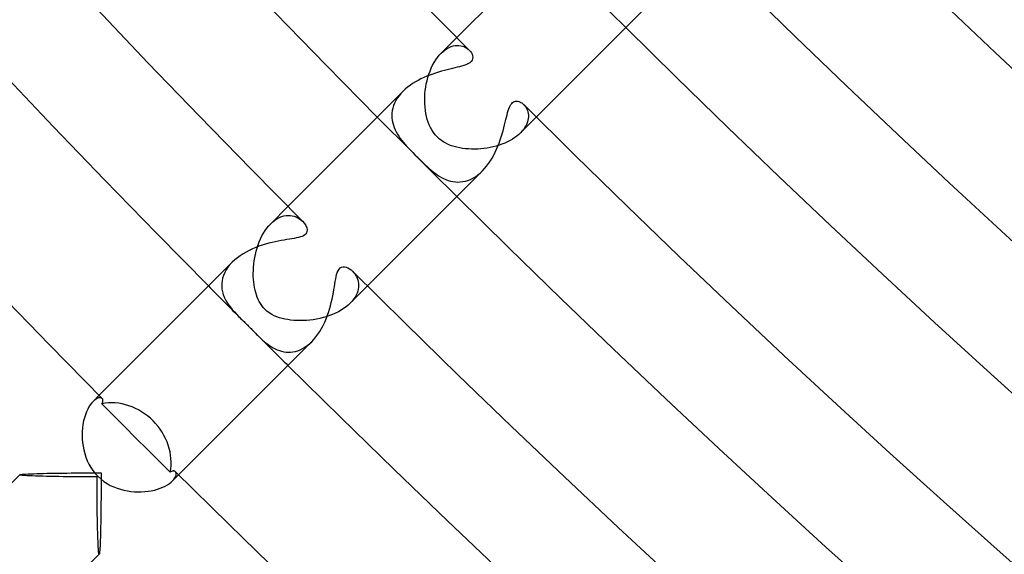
# Model space of a CAD drawing. Header units: millimetres. Extents: x -485 to 485, y -485 to 485.
# Tile 5 of 110: x -313 to -277, y -313 to -294. Entities that reach past the tile are written whole.
import ezdxf

# ---------------------------------------------------------------- set-up
doc = ezdxf.new("R2010")
doc.units = ezdxf.units.MM
doc.layers.add('HIDDEN', color=7, linetype='Continuous')
doc.layers.add('THICK', color=7, linetype='Continuous')

msp = doc.modelspace()

# ---------------------------------------------------------------- linework, layer by layer
at = {"layer": 'HIDDEN'}
for p, q in [((-296.981, -294.153), (-297.538, -294.71)), ((-297.538, -294.71), (-297.469, -294.645)), ((-297.469, -294.645), (-297.398, -294.59)), ((-297.398, -294.59), (-297.326, -294.543)), ((-297.326, -294.543), (-297.254, -294.504)), ((-297.254, -294.504), (-297.182, -294.474)), ((-297.182, -294.474), (-297.111, -294.452)), ((-297.111, -294.452), (-297.041, -294.439)), ((-297.041, -294.439), (-296.973, -294.433)), ((-296.973, -294.433), (-296.907, -294.434)), ((-296.907, -294.434), (-296.843, -294.442)), ((-296.843, -294.442), (-296.782, -294.457)), ((-296.782, -294.457), (-296.724, -294.477)), ((-296.724, -294.477), (-296.671, -294.502)), ((-296.671, -294.502), (-296.621, -294.532)), ((-296.621, -294.532), (-296.576, -294.565)), ((-296.576, -294.565), (-296.536, -294.602)), ((-297.841, -295.139), (-297.788, -295.04)), ((-297.788, -295.04), (-297.73, -294.947)), ((-297.73, -294.947), (-297.669, -294.861)), ((-297.669, -294.861), (-297.605, -294.782)), ((-297.605, -294.782), (-297.538, -294.71)), ((-297.975, -295.46), (-297.935, -295.349)), ((-297.935, -295.349), (-297.891, -295.242)), ((-297.891, -295.242), (-297.841, -295.139)), ((-298.066, -295.805), (-298.041, -295.688)), ((-298.041, -295.688), (-298.01, -295.573)), ((-298.01, -295.573), (-297.975, -295.46)), ((-298.897, -296.069), (-298.971, -296.147)), ((-298.115, -296.161), (-298.104, -296.042)), ((-298.104, -296.042), (-298.087, -295.923)), ((-298.087, -295.923), (-298.066, -295.805)), ((-299.15, -296.398), (-299.194, -296.485)), ((-299.098, -296.312), (-299.15, -296.398)), ((-299.038, -296.229), (-299.098, -296.312)), ((-298.971, -296.147), (-299.038, -296.229)), ((-298.123, -296.399), (-298.122, -296.28)), ((-298.12, -296.516), (-298.123, -296.399)), ((-298.122, -296.28), (-298.115, -296.161)), ((-299.277, -296.75), (-299.289, -296.838)), ((-299.257, -296.661), (-299.277, -296.75)), ((-299.23, -296.573), (-299.257, -296.661)), ((-299.194, -296.485), (-299.23, -296.573)), ((-298.112, -296.632), (-298.12, -296.516)), ((-298.1, -296.745), (-298.112, -296.632)), ((-298.082, -296.855), (-298.1, -296.745)), ((-294.602, -296.536), (-294.569, -296.571)), ((-294.569, -296.571), (-294.539, -296.61)), ((-294.539, -296.61), (-294.512, -296.653)), ((-294.512, -296.653), (-294.488, -296.699)), ((-294.488, -296.699), (-294.468, -296.748)), ((-294.468, -296.748), (-294.452, -296.8)), ((-299.289, -296.838), (-299.293, -296.926)), ((-299.293, -296.926), (-299.29, -297.013)), ((-299.29, -297.013), (-299.28, -297.1)), ((-299.28, -297.1), (-299.263, -297.185)), ((-298.06, -296.961), (-298.082, -296.855)), ((-298.033, -297.064), (-298.06, -296.961)), ((-298.002, -297.162), (-298.033, -297.064)), ((-294.153, -296.981), (-294.71, -297.538)), ((-294.448, -297.091), (-294.464, -297.154)), ((-294.452, -296.8), (-294.44, -296.854)), ((-294.437, -297.029), (-294.448, -297.091)), ((-294.44, -296.854), (-294.434, -296.91)), ((-294.433, -296.969), (-294.437, -297.029)), ((-294.434, -296.91), (-294.433, -296.969)), ((-299.263, -297.185), (-299.239, -297.269)), ((-299.239, -297.269), (-299.21, -297.353)), ((-299.21, -297.353), (-299.175, -297.434)), ((-299.175, -297.434), (-299.136, -297.513)), ((-297.965, -297.258), (-298.002, -297.162)), ((-297.921, -297.352), (-297.965, -297.258)), ((-297.872, -297.442), (-297.921, -297.352)), ((-297.816, -297.528), (-297.872, -297.442)), ((-294.651, -297.475), (-294.71, -297.538)), ((-294.599, -297.411), (-294.651, -297.475)), ((-294.555, -297.347), (-294.599, -297.411)), ((-294.518, -297.282), (-294.555, -297.347)), ((-294.488, -297.218), (-294.518, -297.282)), ((-294.464, -297.154), (-294.488, -297.218)), ((-299.136, -297.513), (-299.092, -297.59)), ((-299.092, -297.59), (-299.044, -297.666)), ((-299.044, -297.666), (-298.993, -297.74)), ((-298.993, -297.74), (-298.939, -297.812)), ((-298.939, -297.812), (-298.882, -297.882)), ((-297.753, -297.609), (-297.816, -297.528)), ((-297.684, -297.684), (-297.753, -297.609)), ((-297.607, -297.754), (-297.684, -297.684)), ((-297.526, -297.817), (-297.607, -297.754)), ((-297.441, -297.872), (-297.526, -297.817)), ((-295.088, -297.815), (-295.18, -297.862)), ((-295.001, -297.764), (-295.088, -297.815)), ((-294.919, -297.711), (-295.001, -297.764)), ((-294.844, -297.656), (-294.919, -297.711)), ((-294.774, -297.598), (-294.844, -297.656)), ((-294.71, -297.538), (-294.774, -297.598)), ((-298.882, -297.882), (-298.822, -297.953)), ((-298.822, -297.953), (-298.759, -298.024)), ((-298.759, -298.024), (-298.692, -298.097)), ((-298.692, -298.097), (-298.622, -298.17)), ((-298.622, -298.17), (-298.549, -298.245)), ((-297.352, -297.921), (-297.441, -297.872)), ((-297.261, -297.964), (-297.352, -297.921)), ((-297.167, -298), (-297.261, -297.964)), ((-297.072, -298.031), (-297.167, -298)), ((-296.976, -298.057), (-297.072, -298.031)), ((-296.877, -298.078), (-296.976, -298.057)), ((-296.776, -298.095), (-296.877, -298.078)), ((-296.672, -298.108), (-296.776, -298.095)), ((-296.565, -298.118), (-296.672, -298.108)), ((-296.457, -298.122), (-296.565, -298.118)), ((-296.346, -298.123), (-296.457, -298.122)), ((-296.235, -298.12), (-296.346, -298.123)), ((-296.124, -298.112), (-296.235, -298.12)), ((-296.014, -298.1), (-296.124, -298.112)), ((-295.904, -298.084), (-296.014, -298.1)), ((-295.794, -298.064), (-295.904, -298.084)), ((-295.686, -298.04), (-295.794, -298.064)), ((-295.58, -298.012), (-295.686, -298.04)), ((-295.475, -297.98), (-295.58, -298.012)), ((-295.374, -297.944), (-295.475, -297.98)), ((-295.275, -297.905), (-295.374, -297.944)), ((-295.18, -297.862), (-295.275, -297.905)), ((-298.549, -298.245), (-298.475, -298.321)), ((-298.475, -298.321), (-298.398, -298.398)), ((-298.398, -298.398), (-298.326, -298.47)), ((-298.326, -298.47), (-298.253, -298.542)), ((-298.253, -298.542), (-298.181, -298.612)), ((-298.181, -298.612), (-298.109, -298.68)), ((-298.109, -298.68), (-298.038, -298.746)), ((-298.038, -298.746), (-297.968, -298.809)), ((-297.968, -298.809), (-297.898, -298.869)), ((-297.898, -298.869), (-297.828, -298.926)), ((-297.828, -298.926), (-297.756, -298.98)), ((-297.756, -298.98), (-297.683, -299.033)), ((-297.683, -299.033), (-297.607, -299.081)), ((-297.607, -299.081), (-297.53, -299.127)), ((-297.53, -299.127), (-297.45, -299.167)), ((-297.45, -299.167), (-297.369, -299.203)), ((-297.369, -299.203), (-297.286, -299.234)), ((-297.286, -299.234), (-297.202, -299.258)), ((-296.677, -299.261), (-296.588, -299.235)), ((-296.588, -299.235), (-296.499, -299.2)), ((-296.499, -299.2), (-296.41, -299.156)), ((-296.41, -299.156), (-296.321, -299.104)), ((-296.321, -299.104), (-296.235, -299.043)), ((-296.235, -299.043), (-296.151, -298.974)), ((-296.151, -298.974), (-296.069, -298.898)), ((-297.202, -299.258), (-297.117, -299.277)), ((-297.117, -299.277), (-297.031, -299.288)), ((-297.031, -299.288), (-296.944, -299.293)), ((-296.944, -299.293), (-296.856, -299.29)), ((-296.856, -299.29), (-296.767, -299.28)), ((-296.767, -299.28), (-296.677, -299.261)), ((-302.992, -300.164), (-303.605, -300.776)), ((-303.53, -300.707), (-303.453, -300.647)), ((-303.453, -300.647), (-303.375, -300.596)), ((-303.375, -300.596), (-303.295, -300.554)), ((-303.295, -300.554), (-303.216, -300.522)), ((-303.216, -300.522), (-303.137, -300.499)), ((-303.137, -300.499), (-303.059, -300.484)), ((-303.059, -300.484), (-302.983, -300.479)), ((-302.983, -300.479), (-302.908, -300.482)), ((-302.908, -300.482), (-302.835, -300.492)), ((-302.835, -300.492), (-302.765, -300.51)), ((-302.765, -300.51), (-302.698, -300.535)), ((-302.698, -300.535), (-302.634, -300.566)), ((-302.634, -300.566), (-302.574, -300.603)), ((-302.574, -300.603), (-302.519, -300.645)), ((-302.519, -300.645), (-302.468, -300.691)), ((-303.803, -301.02), (-303.74, -300.933)), ((-303.74, -300.933), (-303.674, -300.851)), ((-303.674, -300.851), (-303.605, -300.776)), ((-303.605, -300.776), (-303.53, -300.707)), ((-304.012, -301.422), (-303.966, -301.315)), ((-303.966, -301.315), (-303.916, -301.212)), ((-303.916, -301.212), (-303.862, -301.114)), ((-303.862, -301.114), (-303.803, -301.02)), ((-304.122, -301.755), (-304.09, -301.642)), ((-304.09, -301.642), (-304.053, -301.531)), ((-304.053, -301.531), (-304.012, -301.422)), ((-304.192, -302.098), (-304.173, -301.984)), ((-304.173, -301.984), (-304.15, -301.869)), ((-304.15, -301.869), (-304.122, -301.755)), ((-305.126, -302.323), (-305.19, -302.418)), ((-305.054, -302.231), (-305.126, -302.323)), ((-304.972, -302.143), (-305.054, -302.231)), ((-304.222, -302.435), (-304.216, -302.325)), ((-304.216, -302.325), (-304.206, -302.212)), ((-304.206, -302.212), (-304.192, -302.098)), ((-305.315, -302.711), (-305.336, -302.81)), ((-305.284, -302.613), (-305.315, -302.711)), ((-305.242, -302.515), (-305.284, -302.613)), ((-305.19, -302.418), (-305.242, -302.515)), ((-304.225, -302.544), (-304.222, -302.435)), ((-304.223, -302.65), (-304.225, -302.544)), ((-304.218, -302.754), (-304.223, -302.65)), ((-300.691, -302.468), (-300.652, -302.51)), ((-300.652, -302.51), (-300.616, -302.555)), ((-300.616, -302.555), (-300.583, -302.605)), ((-300.583, -302.605), (-300.554, -302.658)), ((-300.554, -302.658), (-300.528, -302.714)), ((-300.528, -302.714), (-300.508, -302.773)), ((-305.346, -302.909), (-305.347, -303.007)), ((-305.347, -303.007), (-305.338, -303.104)), ((-305.336, -302.81), (-305.346, -302.909)), ((-304.209, -302.855), (-304.218, -302.754)), ((-304.196, -302.953), (-304.209, -302.855)), ((-304.181, -303.047), (-304.196, -302.953)), ((-304.162, -303.139), (-304.181, -303.047)), ((-300.164, -302.992), (-300.776, -303.605)), ((-300.508, -302.773), (-300.492, -302.834)), ((-300.491, -303.101), (-300.508, -303.172)), ((-300.492, -302.834), (-300.483, -302.898)), ((-300.481, -303.032), (-300.491, -303.101)), ((-300.483, -302.898), (-300.479, -302.964)), ((-300.479, -302.964), (-300.481, -303.032)), ((-305.338, -303.104), (-305.319, -303.2)), ((-305.319, -303.2), (-305.292, -303.294)), ((-305.292, -303.294), (-305.257, -303.387)), ((-305.257, -303.387), (-305.213, -303.479)), ((-304.139, -303.227), (-304.162, -303.139)), ((-304.114, -303.311), (-304.139, -303.227)), ((-304.084, -303.392), (-304.114, -303.311)), ((-304.052, -303.47), (-304.084, -303.392)), ((-300.604, -303.389), (-300.653, -303.462)), ((-300.564, -303.316), (-300.604, -303.389)), ((-300.532, -303.244), (-300.564, -303.316)), ((-300.508, -303.172), (-300.532, -303.244)), ((-305.213, -303.479), (-305.162, -303.569)), ((-305.162, -303.569), (-305.104, -303.659)), ((-305.104, -303.659), (-305.04, -303.747)), ((-305.04, -303.747), (-304.971, -303.831)), ((-304.014, -303.546), (-304.052, -303.47)), ((-303.972, -303.62), (-304.014, -303.546)), ((-303.924, -303.69), (-303.972, -303.62)), ((-303.872, -303.756), (-303.924, -303.69)), ((-303.816, -303.816), (-303.872, -303.756)), ((-301.008, -303.795), (-301.098, -303.852)), ((-300.923, -303.733), (-301.008, -303.795)), ((-300.846, -303.67), (-300.923, -303.733)), ((-300.776, -303.605), (-300.846, -303.67)), ((-300.711, -303.534), (-300.776, -303.605)), ((-300.653, -303.462), (-300.711, -303.534)), ((-304.971, -303.831), (-304.898, -303.914)), ((-304.898, -303.914), (-304.823, -303.994)), ((-304.823, -303.994), (-304.746, -304.072)), ((-304.746, -304.072), (-304.704, -304.115)), ((-304.704, -304.115), (-304.663, -304.155)), ((-303.737, -303.888), (-303.816, -303.816)), ((-303.654, -303.949), (-303.737, -303.888)), ((-303.567, -304.003), (-303.654, -303.949)), ((-303.477, -304.048), (-303.567, -304.003)), ((-303.384, -304.087), (-303.477, -304.048)), ((-303.29, -304.12), (-303.384, -304.087)), ((-303.196, -304.148), (-303.29, -304.12)), ((-303.1, -304.17), (-303.196, -304.148)), ((-301.852, -304.146), (-301.97, -304.17)), ((-301.736, -304.117), (-301.852, -304.146)), ((-301.621, -304.084), (-301.736, -304.117)), ((-301.509, -304.046), (-301.621, -304.084)), ((-301.4, -304.003), (-301.509, -304.046)), ((-301.295, -303.957), (-301.4, -304.003)), ((-301.194, -303.907), (-301.295, -303.957)), ((-301.098, -303.852), (-301.194, -303.907)), ((-304.663, -304.155), (-304.625, -304.193)), ((-304.625, -304.193), (-304.588, -304.228)), ((-304.588, -304.228), (-304.554, -304.261)), ((-304.554, -304.261), (-304.522, -304.293)), ((-304.522, -304.293), (-304.492, -304.322)), ((-304.492, -304.322), (-304.464, -304.35)), ((-304.464, -304.35), (-304.435, -304.378)), ((-304.435, -304.378), (-304.407, -304.407)), ((-304.407, -304.407), (-304.373, -304.44)), ((-304.373, -304.44), (-304.339, -304.475)), ((-304.339, -304.475), (-304.305, -304.51)), ((-302.999, -304.189), (-303.1, -304.17)), ((-302.895, -304.204), (-302.999, -304.189)), ((-302.787, -304.215), (-302.895, -304.204)), ((-302.676, -304.222), (-302.787, -304.215)), ((-302.563, -304.225), (-302.676, -304.222)), ((-302.447, -304.223), (-302.563, -304.225)), ((-302.329, -304.217), (-302.447, -304.223)), ((-302.21, -304.206), (-302.329, -304.217)), ((-302.09, -304.19), (-302.21, -304.206)), ((-301.97, -304.17), (-302.09, -304.19)), ((-304.305, -304.51), (-304.271, -304.544)), ((-304.271, -304.544), (-304.237, -304.579)), ((-304.237, -304.579), (-304.203, -304.613)), ((-304.203, -304.613), (-304.17, -304.647)), ((-304.17, -304.647), (-304.137, -304.681)), ((-304.137, -304.681), (-304.105, -304.714)), ((-304.105, -304.714), (-304.072, -304.746)), ((-304.072, -304.746), (-304.012, -304.806)), ((-304.012, -304.806), (-303.952, -304.863)), ((-303.952, -304.863), (-303.893, -304.917)), ((-303.893, -304.917), (-303.833, -304.969)), ((-303.833, -304.969), (-303.773, -305.019)), ((-303.773, -305.019), (-303.712, -305.066)), ((-303.712, -305.066), (-303.648, -305.112)), ((-303.648, -305.112), (-303.582, -305.155)), ((-303.582, -305.155), (-303.513, -305.195)), ((-303.513, -305.195), (-303.443, -305.232)), ((-302.472, -305.221), (-302.388, -305.171)), ((-302.388, -305.171), (-302.305, -305.113)), ((-302.305, -305.113), (-302.223, -305.047)), ((-302.223, -305.047), (-302.144, -304.973)), ((-303.443, -305.232), (-303.37, -305.264)), ((-303.37, -305.264), (-303.294, -305.292)), ((-303.294, -305.292), (-303.217, -305.315)), ((-303.217, -305.315), (-303.139, -305.332)), ((-303.139, -305.332), (-303.058, -305.343)), ((-303.058, -305.343), (-302.977, -305.348)), ((-302.977, -305.348), (-302.895, -305.346)), ((-302.895, -305.346), (-302.811, -305.336)), ((-302.811, -305.336), (-302.727, -305.319)), ((-302.727, -305.319), (-302.642, -305.295)), ((-302.642, -305.295), (-302.557, -305.262)), ((-302.557, -305.262), (-302.472, -305.221)), ((-309.71, -306.881), (-309.925, -307.096)), ((-310.072, -307.291), (-310.118, -307.376)), ((-310.024, -307.216), (-310.072, -307.291)), ((-309.974, -307.151), (-310.024, -307.216)), ((-309.924, -307.096), (-309.974, -307.151)), ((-309.872, -307.049), (-309.924, -307.096)), ((-309.821, -307.013), (-309.872, -307.049)), ((-309.773, -306.987), (-309.821, -307.013)), ((-309.728, -306.971), (-309.773, -306.987)), ((-309.687, -306.965), (-309.728, -306.971)), ((-309.652, -306.967), (-309.687, -306.965)), ((-309.622, -306.977), (-309.652, -306.967)), ((-309.598, -306.994), (-309.622, -306.977)), ((-310.2, -307.57), (-310.234, -307.679)), ((-310.161, -307.469), (-310.2, -307.57)), ((-310.118, -307.376), (-310.161, -307.469)), ((-310.286, -307.916), (-310.303, -308.04)), ((-310.263, -307.795), (-310.286, -307.916)), ((-310.234, -307.679), (-310.263, -307.795)), ((-310.313, -308.168), (-310.317, -308.298)), ((-310.317, -308.298), (-310.313, -308.429)), ((-310.303, -308.04), (-310.313, -308.168)), ((-310.313, -308.429), (-310.302, -308.562)), ((-310.302, -308.562), (-310.284, -308.694)), ((-310.284, -308.694), (-310.258, -308.825)), ((-310.258, -308.825), (-310.225, -308.955)), ((-310.225, -308.955), (-310.183, -309.082)), ((-310.183, -309.082), (-310.134, -309.207)), ((-310.134, -309.207), (-310.076, -309.328)), ((-310.076, -309.328), (-310.009, -309.444)), ((-312.537, -309.709), (-312.537, -309.708)), ((-312.537, -309.708), (-312.536, -309.708)), ((-312.537, -309.71), (-312.537, -309.709)), ((-312.537, -309.711), (-312.537, -309.71)), ((-312.537, -309.71), (-312.537, -309.71)), ((-312.536, -309.711), (-312.537, -309.711)), ((-312.521, -309.717), (-312.536, -309.711)), ((-312.488, -309.723), (-312.521, -309.717)), ((-312.437, -309.729), (-312.488, -309.723)), ((-312.37, -309.734), (-312.437, -309.729)), ((-312.289, -309.74), (-312.37, -309.734)), ((-312.196, -309.745), (-312.289, -309.74)), ((-312.091, -309.75), (-312.196, -309.745)), ((-311.977, -309.754), (-312.091, -309.75)), ((-311.854, -309.758), (-311.977, -309.754)), ((-311.723, -309.762), (-311.854, -309.758)), ((-310.009, -309.444), (-309.934, -309.556)), ((-309.934, -309.556), (-309.851, -309.661)), ((-309.851, -309.661), (-309.76, -309.76)), ((-309.76, -309.76), (-309.655, -309.856)), ((-306.881, -309.71), (-307.096, -309.925)), ((-306.977, -309.622), (-306.994, -309.598)), ((-306.987, -309.773), (-306.971, -309.728)), ((-306.967, -309.652), (-306.977, -309.622)), ((-306.971, -309.728), (-306.965, -309.687)), ((-306.965, -309.687), (-306.967, -309.652)), ((-311.586, -309.766), (-311.723, -309.762)), ((-311.444, -309.769), (-311.586, -309.766)), ((-311.297, -309.772), (-311.444, -309.769)), ((-311.146, -309.774), (-311.297, -309.772)), ((-310.989, -309.777), (-311.146, -309.774)), ((-310.827, -309.779), (-310.989, -309.777)), ((-310.661, -309.781), (-310.827, -309.779)), ((-310.491, -309.782), (-310.661, -309.781)), ((-310.318, -309.783), (-310.491, -309.782)), ((-310.143, -309.784), (-310.318, -309.783)), ((-309.965, -309.785), (-310.143, -309.784)), ((-309.785, -309.785), (-309.965, -309.785)), ((-309.785, -309.943), (-309.785, -309.785)), ((-309.784, -310.1), (-309.785, -309.943)), ((-309.784, -310.255), (-309.784, -310.1)), ((-309.655, -309.856), (-309.544, -309.943)), ((-309.544, -309.943), (-309.429, -310.019)), ((-309.429, -310.019), (-309.312, -310.084)), ((-309.312, -310.084), (-309.193, -310.14)), ((-307.442, -310.149), (-307.356, -310.108)), ((-307.356, -310.108), (-307.277, -310.064)), ((-307.277, -310.064), (-307.208, -310.018)), ((-307.208, -310.018), (-307.147, -309.971)), ((-307.147, -309.971), (-307.096, -309.924)), ((-307.096, -309.924), (-307.049, -309.872)), ((-307.049, -309.872), (-307.013, -309.821)), ((-307.013, -309.821), (-306.987, -309.773)), ((-309.783, -310.409), (-309.784, -310.255)), ((-309.782, -310.56), (-309.783, -310.409)), ((-309.193, -310.14), (-309.073, -310.187)), ((-309.073, -310.187), (-308.953, -310.226)), ((-308.953, -310.226), (-308.83, -310.257)), ((-308.83, -310.257), (-308.706, -310.282)), ((-308.706, -310.282), (-308.582, -310.3)), ((-308.582, -310.3), (-308.457, -310.312)), ((-308.457, -310.312), (-308.332, -310.316)), ((-308.332, -310.316), (-308.209, -310.315)), ((-308.209, -310.315), (-308.088, -310.307)), ((-308.088, -310.307), (-307.969, -310.294)), ((-307.969, -310.294), (-307.853, -310.275)), ((-307.853, -310.275), (-307.741, -310.25)), ((-307.741, -310.25), (-307.635, -310.221)), ((-307.635, -310.221), (-307.535, -310.187)), ((-307.535, -310.187), (-307.442, -310.149)), ((-309.78, -310.708), (-309.782, -310.56)), ((-309.779, -310.853), (-309.78, -310.708)), ((-309.777, -310.995), (-309.779, -310.853)), ((-309.775, -311.133), (-309.777, -310.995)), ((-309.772, -311.267), (-309.775, -311.133)), ((-309.77, -311.397), (-309.772, -311.267)), ((-309.767, -311.524), (-309.77, -311.397)), ((-309.764, -311.647), (-309.767, -311.524)), ((-309.761, -311.766), (-309.764, -311.647)), ((-309.757, -311.879), (-309.761, -311.766)), ((-309.754, -311.986), (-309.757, -311.879)), ((-309.75, -312.087), (-309.754, -311.986)), ((-309.746, -312.18), (-309.75, -312.087)), ((-309.741, -312.265), (-309.746, -312.18)), ((-309.737, -312.34), (-309.741, -312.265)), ((-309.732, -312.404), (-309.737, -312.34)), ((-309.727, -312.457), (-309.732, -312.404)), ((-309.722, -312.497), (-309.727, -312.457)), ((-309.717, -312.524), (-309.722, -312.497)), ((-309.711, -312.536), (-309.717, -312.524)), ((-309.711, -312.537), (-309.711, -312.536)), ((-309.71, -312.537), (-309.711, -312.537)), ((-309.709, -312.537), (-309.71, -312.537)), ((-309.71, -312.537), (-309.71, -312.537)), ((-309.708, -312.537), (-309.709, -312.537)), ((-309.708, -312.536), (-309.708, -312.537))]:
    msp.add_line(p, q, dxfattribs=at)
for radius, start, end in [(413.5, 224.72289, 225.27711), (422, 224.72845, 225.27155), (430.5, 224.73383, 224.93654), (430.5, 225.06345, 225.26617)]:
    msp.add_arc((0, 0), radius, start, end, dxfattribs=at)
at = {"layer": 'THICK'}
for p, q in [((-292.822, -289.993), (-296.981, -294.153)), ((-289.993, -292.822), (-294.153, -296.981)), ((-296.536, -294.602), (-296.496, -294.648)), ((-296.496, -294.648), (-296.463, -294.696)), ((-296.474, -295.006), (-296.523, -295.049)), ((-296.439, -294.958), (-296.474, -295.006)), ((-296.463, -294.696), (-296.437, -294.747)), ((-296.42, -294.907), (-296.439, -294.958)), ((-296.437, -294.747), (-296.42, -294.8)), ((-296.42, -294.8), (-296.414, -294.854)), ((-296.414, -294.854), (-296.42, -294.907)), ((-297.63, -295.383), (-297.734, -295.416)), ((-297.527, -295.353), (-297.63, -295.383)), ((-297.425, -295.325), (-297.527, -295.353)), ((-297.325, -295.299), (-297.425, -295.325)), ((-297.229, -295.275), (-297.325, -295.299)), ((-297.136, -295.253), (-297.229, -295.275)), ((-297.048, -295.231), (-297.136, -295.253)), ((-296.963, -295.211), (-297.048, -295.231)), ((-296.884, -295.19), (-296.963, -295.211)), ((-296.81, -295.17), (-296.884, -295.19)), ((-296.735, -295.147), (-296.81, -295.17)), ((-296.659, -295.12), (-296.735, -295.147)), ((-296.587, -295.088), (-296.659, -295.12)), ((-296.523, -295.049), (-296.587, -295.088)), ((-298.457, -295.733), (-298.553, -295.793)), ((-298.358, -295.678), (-298.457, -295.733)), ((-298.256, -295.625), (-298.358, -295.678)), ((-298.153, -295.577), (-298.256, -295.625)), ((-298.049, -295.532), (-298.153, -295.577)), ((-297.944, -295.49), (-298.049, -295.532)), ((-297.839, -295.451), (-297.944, -295.49)), ((-297.734, -295.416), (-297.839, -295.451)), ((-298.898, -296.069), (-302.992, -300.164)), ((-298.819, -295.995), (-298.897, -296.069)), ((-298.734, -295.924), (-298.819, -295.995)), ((-298.645, -295.857), (-298.734, -295.924)), ((-298.553, -295.793), (-298.645, -295.857)), ((-294.996, -296.465), (-294.963, -296.442)), ((-294.963, -296.442), (-294.928, -296.426)), ((-294.928, -296.426), (-294.891, -296.417)), ((-294.891, -296.417), (-294.854, -296.414)), ((-294.854, -296.414), (-294.816, -296.417)), ((-294.816, -296.417), (-294.778, -296.426)), ((-294.778, -296.426), (-294.741, -296.44)), ((-294.741, -296.44), (-294.705, -296.458)), ((-295.173, -296.822), (-295.152, -296.75)), ((-295.152, -296.75), (-295.13, -296.686)), ((-295.13, -296.686), (-295.107, -296.628)), ((-295.107, -296.628), (-295.082, -296.577)), ((-295.082, -296.577), (-295.055, -296.532)), ((-295.055, -296.532), (-295.026, -296.495)), ((-295.026, -296.495), (-294.996, -296.465)), ((-294.705, -296.458), (-294.669, -296.48)), ((-294.669, -296.48), (-294.635, -296.506)), ((-294.635, -296.506), (-294.602, -296.536)), ((-295.259, -297.164), (-295.237, -297.071)), ((-295.237, -297.071), (-295.215, -296.982)), ((-295.215, -296.982), (-295.194, -296.899)), ((-295.194, -296.899), (-295.173, -296.822)), ((-295.366, -297.574), (-295.336, -297.467)), ((-295.336, -297.467), (-295.309, -297.363)), ((-295.309, -297.363), (-295.283, -297.262)), ((-295.283, -297.262), (-295.259, -297.164)), ((-295.475, -297.905), (-295.436, -297.794)), ((-295.436, -297.794), (-295.399, -297.684)), ((-295.399, -297.684), (-295.366, -297.574)), ((-295.614, -298.233), (-295.564, -298.125)), ((-295.564, -298.125), (-295.518, -298.015)), ((-295.518, -298.015), (-295.475, -297.905)), ((-295.852, -298.639), (-295.787, -298.543)), ((-295.787, -298.543), (-295.725, -298.443)), ((-295.725, -298.443), (-295.668, -298.339)), ((-295.668, -298.339), (-295.614, -298.233)), ((-296.069, -298.898), (-295.994, -298.817)), ((-295.994, -298.817), (-295.921, -298.731)), ((-295.921, -298.731), (-295.852, -298.639)), ((-296.069, -298.898), (-300.164, -302.992)), ((-302.468, -300.691), (-302.403, -300.767)), ((-302.403, -300.767), (-302.354, -300.845)), ((-302.354, -300.845), (-302.321, -300.924)), ((-302.321, -300.924), (-302.308, -300.997)), ((-302.308, -300.997), (-302.313, -301.057)), ((-303.028, -301.34), (-303.125, -301.356)), ((-302.937, -301.325), (-303.028, -301.34)), ((-302.85, -301.311), (-302.937, -301.325)), ((-302.769, -301.297), (-302.85, -301.311)), ((-302.692, -301.282), (-302.769, -301.297)), ((-302.618, -301.266), (-302.692, -301.282)), ((-302.55, -301.248), (-302.618, -301.266)), ((-302.489, -301.226), (-302.55, -301.248)), ((-302.436, -301.202), (-302.489, -301.226)), ((-302.391, -301.174), (-302.436, -301.202)), ((-302.356, -301.142), (-302.391, -301.174)), ((-302.33, -301.105), (-302.356, -301.142)), ((-302.313, -301.057), (-302.33, -301.105)), ((-304.254, -301.672), (-304.368, -301.725)), ((-304.139, -301.624), (-304.254, -301.672)), ((-304.022, -301.58), (-304.139, -301.624)), ((-303.905, -301.54), (-304.022, -301.58)), ((-303.788, -301.504), (-303.905, -301.54)), ((-303.672, -301.471), (-303.788, -301.504)), ((-303.556, -301.443), (-303.672, -301.471)), ((-303.443, -301.417), (-303.556, -301.443)), ((-303.333, -301.394), (-303.443, -301.417)), ((-303.227, -301.374), (-303.333, -301.394)), ((-303.125, -301.356), (-303.227, -301.374)), ((-304.791, -301.985), (-304.885, -302.062)), ((-304.692, -301.913), (-304.791, -301.985)), ((-304.588, -301.846), (-304.692, -301.913)), ((-304.48, -301.783), (-304.588, -301.846)), ((-304.368, -301.725), (-304.48, -301.783)), ((-304.972, -302.144), (-309.71, -306.881)), ((-304.885, -302.062), (-304.972, -302.143)), ((-301.208, -302.448), (-301.173, -302.39)), ((-301.173, -302.39), (-301.132, -302.348)), ((-301.132, -302.348), (-301.084, -302.321)), ((-301.084, -302.321), (-301.031, -302.309)), ((-301.031, -302.309), (-300.975, -302.31)), ((-300.975, -302.31), (-300.917, -302.324)), ((-300.917, -302.324), (-300.86, -302.347)), ((-300.86, -302.347), (-300.803, -302.378)), ((-300.803, -302.378), (-300.746, -302.419)), ((-301.307, -302.828), (-301.292, -302.743)), ((-301.292, -302.743), (-301.276, -302.664)), ((-301.276, -302.664), (-301.258, -302.588)), ((-301.258, -302.588), (-301.236, -302.515)), ((-301.236, -302.515), (-301.208, -302.448)), ((-300.746, -302.419), (-300.691, -302.468)), ((-301.356, -303.121), (-301.339, -303.018)), ((-301.339, -303.018), (-301.323, -302.92)), ((-301.323, -302.92), (-301.307, -302.828)), ((-301.42, -303.456), (-301.396, -303.341)), ((-301.396, -303.341), (-301.375, -303.229)), ((-301.375, -303.229), (-301.356, -303.121)), ((-301.511, -303.812), (-301.477, -303.693)), ((-301.477, -303.693), (-301.447, -303.574)), ((-301.447, -303.574), (-301.42, -303.456)), ((-301.635, -304.166), (-301.59, -304.05)), ((-301.59, -304.05), (-301.548, -303.931)), ((-301.548, -303.931), (-301.511, -303.812)), ((-301.858, -304.607), (-301.796, -304.502)), ((-301.796, -304.502), (-301.738, -304.394)), ((-301.738, -304.394), (-301.684, -304.281)), ((-301.684, -304.281), (-301.635, -304.166)), ((-302.068, -304.891), (-301.994, -304.803)), ((-301.994, -304.803), (-301.924, -304.708)), ((-301.924, -304.708), (-301.858, -304.607)), ((-302.144, -304.972), (-306.881, -309.71)), ((-302.144, -304.973), (-302.068, -304.891)), ((-309.616, -307.18), (-309.601, -307.156)), ((-309.209, -307.589), (-309.616, -307.18)), ((-309.601, -307.156), (-309.59, -307.133)), ((-309.588, -307.006), (-309.598, -306.994)), ((-309.59, -307.133), (-309.581, -307.111)), ((-309.581, -307.019), (-309.588, -307.006)), ((-309.575, -307.035), (-309.581, -307.019)), ((-309.581, -307.111), (-309.575, -307.09)), ((-309.573, -307.052), (-309.575, -307.035)), ((-309.575, -307.09), (-309.573, -307.07)), ((-309.573, -307.07), (-309.573, -307.052)), ((-308.804, -307.995), (-309.209, -307.589)), ((-308.4, -308.4), (-308.804, -307.995)), ((-307.995, -308.804), (-308.4, -308.4)), ((-307.589, -309.209), (-307.995, -308.804)), ((-307.18, -309.616), (-307.589, -309.209)), ((-338.704, -335.876), (-312.536, -309.708)), ((-312.536, -309.708), (-312.522, -309.702)), ((-312.522, -309.702), (-312.493, -309.697)), ((-312.493, -309.697), (-312.449, -309.692)), ((-312.449, -309.692), (-312.39, -309.687)), ((-312.39, -309.687), (-312.319, -309.682)), ((-312.319, -309.682), (-312.236, -309.678)), ((-312.236, -309.678), (-312.142, -309.673)), ((-312.142, -309.673), (-312.039, -309.669)), ((-312.039, -309.669), (-311.928, -309.666)), ((-311.928, -309.666), (-311.81, -309.662)), ((-311.81, -309.662), (-311.686, -309.659)), ((-311.686, -309.659), (-311.557, -309.656)), ((-311.557, -309.656), (-311.423, -309.654)), ((-311.423, -309.654), (-311.285, -309.652)), ((-311.285, -309.652), (-311.144, -309.649)), ((-311.144, -309.649), (-311, -309.648)), ((-311, -309.648), (-310.854, -309.646)), ((-310.854, -309.646), (-310.706, -309.645)), ((-310.706, -309.645), (-310.557, -309.643)), ((-310.557, -309.643), (-310.406, -309.642)), ((-310.406, -309.642), (-310.253, -309.642)), ((-310.253, -309.642), (-310.1, -309.641)), ((-310.1, -309.641), (-309.947, -309.641)), ((-309.947, -309.641), (-309.794, -309.64)), ((-309.794, -309.64), (-309.64, -309.64)), ((-309.64, -309.64), (-309.64, -309.794)), ((-307.156, -309.602), (-307.18, -309.616)), ((-307.133, -309.59), (-307.156, -309.602)), ((-307.111, -309.581), (-307.133, -309.59)), ((-307.09, -309.576), (-307.111, -309.581)), ((-307.07, -309.573), (-307.09, -309.576)), ((-307.052, -309.573), (-307.07, -309.573)), ((-307.035, -309.575), (-307.052, -309.573)), ((-307.019, -309.581), (-307.035, -309.575)), ((-307.006, -309.588), (-307.019, -309.581)), ((-306.994, -309.598), (-307.006, -309.588)), ((-309.641, -310.1), (-309.642, -310.253)), ((-309.64, -309.794), (-309.641, -309.947)), ((-309.641, -309.947), (-309.641, -310.1)), ((-309.642, -310.406), (-309.643, -310.557)), ((-309.642, -310.253), (-309.642, -310.406)), ((-309.645, -310.706), (-309.646, -310.854)), ((-309.643, -310.557), (-309.645, -310.706)), ((-309.649, -311.144), (-309.652, -311.285)), ((-309.648, -311), (-309.649, -311.144)), ((-309.646, -310.854), (-309.648, -311)), ((-309.654, -311.423), (-309.656, -311.557)), ((-309.652, -311.285), (-309.654, -311.423)), ((-309.662, -311.81), (-309.666, -311.928)), ((-309.659, -311.686), (-309.662, -311.81)), ((-309.656, -311.557), (-309.659, -311.686)), ((-309.673, -312.142), (-309.678, -312.236)), ((-309.669, -312.039), (-309.673, -312.142)), ((-309.666, -311.928), (-309.669, -312.039)), ((-335.876, -338.704), (-309.708, -312.536)), ((-309.702, -312.522), (-309.708, -312.536)), ((-309.697, -312.493), (-309.702, -312.522)), ((-309.692, -312.449), (-309.697, -312.493)), ((-309.687, -312.39), (-309.692, -312.449)), ((-309.682, -312.319), (-309.687, -312.39)), ((-309.678, -312.236), (-309.682, -312.319))]:
    msp.add_line(p, q, dxfattribs=at)
for radius, start, end in [(426.5, 180.16883, 224.83112), (418, 180.18751, 224.8125), (436, 180.242, 224.75801), (430.5, 180.26618, 224.73383), (422, 180.27156, 224.72845), (396.5, 225.28903, 269.71102), (401, 225.2213, 269.77869), (405, 225.28295, 269.71703), (409.5, 225.20492, 269.79507), (413.5, 225.27711, 269.72288), (418, 225.1875, 269.81249), (422, 225.27155, 269.72844), (426.5, 225.16888, 269.83117), (430.5, 225.26617, 269.73382), (436, 225.24199, 269.758)]:
    msp.add_arc((0, 0), radius, start, end, dxfattribs=at)
for start_param, end_param in [(-1.570796, -0.53286), (-2.608733, -1.570796)]:
    msp.add_ellipse((-309.026, -309.026), major_axis=(-1.414, 1.414), ratio=0.874157, start_param=start_param, end_param=end_param, dxfattribs=at)

doc.saveas('drawing.dxf')
